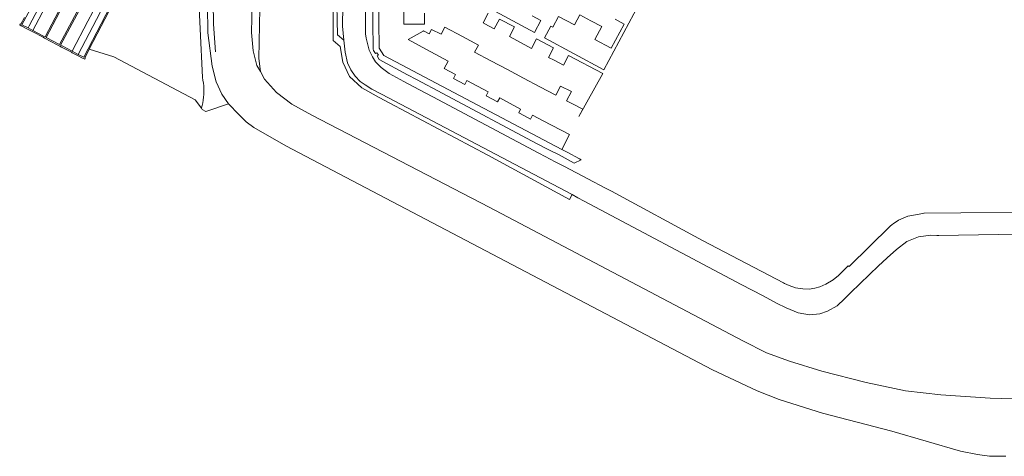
# Model space of a CAD drawing. Header units: metres. Extents: x 247993 to 248761, y 480503 to 480935.
# Tile 2 of 13: x 248295 to 248583, y 480503 to 480631. Entities that reach past the tile are written whole.
import ezdxf

# ---------------------------------------------------------------- set-up
doc = ezdxf.new("R2010")
doc.units = ezdxf.units.M
for name, color, linetype, lineweight in [('B-XX-GR-GRAS-GV', 60, 'Continuous', 13), ('B-XX-GR-GROENVOORZIENING-GV', 80, 'Continuous', 18), ('B-XX-IE-TERREINAFSCHEIDING_KUNSTMATIG_HEKWERK-G', 20, 'IE-TERREINAFSCHEIDING-KUNSTMATIG', 18), ('B-XX-IE-TERREINAFSCHEIDING_KUNSTMATIG_MUUR-GV', 90, 'Continuous', 18), ('B-XX-OG-TERREIN_ERF-GV', 7, 'Continuous', 18), ('B-XX-OG-WATER-GV', 130, 'Continuous', 18), ('B-XX-OG-WATER_SLOOT-GV', 120, 'Continuous', 18), ('B-XX-VH-VERHARDING_GESLOTEN-GV', 252, 'Continuous', 18), ('B-XX-VH-VERHARDING_OPEN-GV', 252, 'Continuous', 18)]:
    doc.layers.add(name, color=color, linetype=linetype, lineweight=lineweight)
doc.linetypes.add('IE-TERREINAFSCHEIDING-KUNSTMATIG', pattern='A,4,[82,NLCS.SHX,S=0.75,R=90,X=0,Y=0],4,-2', length=10)

msp = doc.modelspace()

# ---------------------------------------------------------------- linework, layer by layer
at = {"layer": 'B-XX-GR-GRAS-GV'}
msp.add_lwpolyline([(248365.71, 480641.01), (248366.68, 480647.33), (248370.08, 480654.14), (248375.3, 480660.4), (248377.98, 480663.88), (248380.19, 480666.74), (248376.01, 480668.6), (248372.6, 480664.09), (248370.73, 480661.49), (248368.37, 480658.43), (248366.36, 480655.88), (248364.73, 480653), (248364.42, 480652.52), (248363.17, 480639.98), (248362.89, 480627.05), (248363.31, 480621.63), (248364.45, 480617.36), (248365.46, 480615.59), (248365.04, 480619.38), (248365.41, 480639.05)], close=True, dxfattribs=at)
at = {"layer": 'B-XX-GR-GROENVOORZIENING-GV'}
msp.add_lwpolyline([(248306.8, 480623.53), (248325.71, 480658.85), (248326.43, 480659.97), (248326.51, 480659.93), (248330.76, 480667.8), (248345.78, 480696.57), (248347.47, 480699.42), (248349.42, 480702.22), (248351.83, 480705.4), (248354.78, 480708.42), (248356.9, 480710.48), (248358.29, 480711.41), (248357.44, 480712.78), (248352.93, 480710.02), (248346.3, 480704.51), (248341.08, 480698.13), (248336.08, 480689.42), (248321.5, 480661.88), (248321.73, 480661.72), (248321.48, 480661.09), (248302.89, 480625.57)], close=True, dxfattribs=at)
for points in [[(248359.67, 480695.31), (248359.38, 480696.46), (248358.11, 480701.56), (248356.19, 480699.43), (248353.33, 480695.36), (248350.87, 480690.79), (248348.38, 480685.87), (248345.31, 480679.97), (248343.02, 480675.44), (248343.87, 480675.03), (248345.53, 480674.18), (248344.03, 480671.22), (248341.52, 480672.18), (248340.07, 480669.77), (248338.5, 480666.47), (248315.44, 480622.12)], [(248315.44, 480622.12), (248322.65, 480619.95), (248346.41, 480607.36), (248348.22, 480604.85), (248348.44, 480605.66), (248348.63, 480606.47), (248348.77, 480607.28), (248348.88, 480608.11), (248348.95, 480608.93), (248348.96, 480609.35), (248348.98, 480609.76), (248348.97, 480610.59), (248348.92, 480611.42), (248348.83, 480612.25), (248348.7, 480613.07), (248348.54, 480613.89), (248347.18, 480642.38), (248346.82, 480650.07), (248346.58, 480655.26)], [(248347.18, 480642.38), (248348.54, 480613.89), (248348.7, 480613.07), (248348.83, 480612.25), (248348.92, 480611.42), (248348.97, 480610.59), (248348.98, 480609.76), (248348.96, 480609.35), (248348.95, 480608.93), (248348.88, 480608.11), (248348.77, 480607.28), (248348.63, 480606.47), (248348.44, 480605.66), (248348.22, 480604.85), (248348.48, 480604.49), (248349.52, 480603.92), (248356.2, 480606.19), (248354.23, 480609.03), (248352.53, 480612.55), (248351.41, 480617.14), (248350.12, 480626.95), (248349.98, 480634.96)], [(248386.68, 480633.68), (248386.72, 480624.73), (248388.72, 480622.89), (248389.57, 480618.35), (248391.49, 480614.13), (248395.11, 480610.82), (248400.18, 480608.05), (248403.25, 480606.37), (248431.9, 480591.16), (248455.71, 480578.23), (248456.5, 480579.6), (248400.88, 480608.98), (248398.04, 480610.47), (248396.07, 480611.68), (248394.59, 480612.67), (248393.18, 480614.27), (248391.91, 480616.11), (248390.92, 480618.17), (248390.19, 480621.31), (248389.92, 480623.87), (248389.84, 480624.77), (248388, 480626.36), (248387.92, 480630.5), (248387.63, 480644.62)]]:
    msp.add_lwpolyline(points, dxfattribs=at)
at = {"layer": 'B-XX-IE-TERREINAFSCHEIDING_KUNSTMATIG_HEKWERK-G'}
for points in [[(248318.37, 480663.91), (248309.86, 480648.17), (248298.99, 480627.61)], [(248310.53, 480621.53), (248315.08, 480630.37), (248320.88, 480641.37), (248329.58, 480657.83)]]:
    msp.add_lwpolyline(points, dxfattribs=at)
at = {"layer": 'B-XX-IE-TERREINAFSCHEIDING_KUNSTMATIG_MUUR-GV'}
for points in [[(248321.17, 480661.27), (248302.59, 480625.72), (248302.15, 480625.95), (248298.99, 480627.61), (248297.6, 480628.35), (248295.82, 480629.28), (248320.32, 480674.64)], [(248296.53, 480631.36), (248295.51, 480629.45), (248295.32, 480629.54), (248295.17, 480629.22), (248295.65, 480628.97), (248297.28, 480628.11), (248298.81, 480627.3), (248299.04, 480627.18), (248301.98, 480625.63), (248302.42, 480625.4), (248306.09, 480623.46), (248306.92, 480623.02), (248307.38, 480622.78), (248310.32, 480621.23), (248310.52, 480621.12), (248312.05, 480620.31), (248313.69, 480619.45), (248314.16, 480619.2), (248314.33, 480619.53), (248314.17, 480619.61), (248315.33, 480621.89), (248315.44, 480622.12), (248338.5, 480666.47)], [(248338.17, 480666.6), (248313.86, 480619.77), (248312.23, 480620.63), (248310.53, 480621.53), (248307.55, 480623.11), (248307.1, 480623.35), (248326.03, 480658.69)], [(248325.71, 480658.85), (248306.8, 480623.53), (248302.89, 480625.57), (248321.48, 480661.09)]]:
    msp.add_lwpolyline(points, dxfattribs=at)
at = {"layer": 'B-XX-OG-TERREIN_ERF-GV'}
for points in [[(248399.83, 480652.31), (248400.08, 480630.24), (248400.17, 480622.47), (248401.51, 480620.3), (248421.94, 480609.44), (248453.48, 480592.83), (248455.7, 480597.17), (248448.02, 480601.23), (248444.91, 480602.88), (248444.31, 480601.72), (248442.62, 480602.61), (248440.9, 480603.49), (248441.47, 480604.59), (248438.43, 480606.24), (248435.37, 480607.91), (248434.76, 480606.76), (248433.07, 480607.66), (248431.39, 480608.54), (248432, 480609.71), (248428.9, 480611.34), (248425.8, 480612.98), (248425.18, 480611.82), (248423.51, 480612.7), (248421.82, 480613.6), (248422.42, 480614.75), (248419.17, 480616.47), (248420.32, 480618.68), (248412.69, 480622.69), (248408.67, 480625.01), (248413.01, 480627.44), (248413.07, 480627.48), (248414.77, 480626.6), (248415.48, 480627.93), (248418.26, 480626.49), (248419.33, 480628.57), (248424.46, 480625.88), (248429.13, 480623.35), (248428.01, 480621.23), (248432.79, 480618.71), (248437.59, 480616.18), (248442.34, 480613.67), (248447.12, 480611.15), (248451.78, 480608.7), (248453.12, 480611.28), (248456.31, 480609.79), (248454.86, 480607.07), (248456.85, 480606.03), (248459.63, 480604.61), (248458.5, 480602.49), (248465.44, 480615.07), (248455.43, 480620.3), (248453.95, 480617.48), (248451.24, 480618.9), (248449.62, 480619.75), (248451.1, 480622.57), (248446.14, 480625.19), (248444.61, 480622.36), (248441.63, 480623.97), (248438.2, 480625.82), (248439.72, 480628.64), (248435.27, 480630.95), (248433.74, 480628.11), (248432.12, 480628.97), (248430.49, 480629.83), (248431.97, 480632.66)], [(248413.35, 480632.67), (248413.37, 480629.47), (248407.4, 480629.46), (248407.32, 480638.14)], [(248432.82, 480633.82), (248445.52, 480627), (248447.41, 480630.49), (248444.85, 480631.88)], [(248469.09, 480630.88), (248471.67, 480629.47), (248467.89, 480622.46), (248463.16, 480624.96), (248465.17, 480628.75), (248461.98, 480630.44), (248458.77, 480632.14), (248457.23, 480629.23), (248452.52, 480631.73), (248450.84, 480628.63), (248450.31, 480628.92), (248448.42, 480625.44), (248465.76, 480616.12), (248475.99, 480635.2)]]:
    msp.add_lwpolyline(points, dxfattribs=at)
at = {"layer": 'B-XX-OG-WATER-GV'}
msp.add_lwpolyline([(248351.39, 480654.65), (248351.79, 480629.46), (248352.34, 480621.36)], dxfattribs=at)
at = {"layer": 'B-XX-OG-WATER_SLOOT-GV'}
for points in [[(248352.34, 480621.36), (248351.79, 480629.46), (248351.39, 480654.65)], [(248588.47, 480519.8), (248578.61, 480520.08), (248564.23, 480521.02), (248553.89, 480522.27), (248542.35, 480524.71), (248529.4, 480528.02), (248520.03, 480530.89), (248513.26, 480533.37), (248506.33, 480536.81), (248432.27, 480575.95), (248380.49, 480602.82), (248374.68, 480606.05), (248370.16, 480609.47), (248366.7, 480613.41), (248365.46, 480615.59), (248364.45, 480617.36), (248363.31, 480621.63), (248362.89, 480627.05), (248363.17, 480639.98)], [(248349.98, 480634.96), (248350.12, 480626.95), (248351.41, 480617.14), (248352.53, 480612.55), (248354.23, 480609.03), (248356.2, 480606.19), (248359.13, 480603.04), (248361.32, 480600.94), (248363.53, 480599.27), (248372.85, 480593.92), (248497.54, 480528.33), (248510.52, 480522.25), (248517.01, 480519.72), (248529.58, 480515.73), (248549.91, 480510.41), (248569.89, 480504.61), (248574.89, 480503.59), (248578.38, 480503.08), (248583.18, 480503.09)]]:
    msp.add_lwpolyline(points, dxfattribs=at)
at = {"layer": 'B-XX-VH-VERHARDING_GESLOTEN-GV'}
for points in [[(248298.99, 480627.61), (248309.86, 480648.17), (248318.37, 480663.91), (248316.76, 480664.69), (248297.92, 480628.99), (248297.6, 480628.35)], [(248310.53, 480621.53), (248312.23, 480620.63), (248317.58, 480630.86), (248326.92, 480648.88), (248331.26, 480657.02), (248329.58, 480657.83), (248320.88, 480641.37), (248315.08, 480630.37)]]:
    msp.add_lwpolyline(points, close=True, dxfattribs=at)
for points in [[(248309.86, 480648.17), (248298.99, 480627.61), (248302.15, 480625.95), (248302.59, 480625.72), (248321.17, 480661.27)], [(248326.03, 480658.69), (248307.1, 480623.35), (248307.55, 480623.11), (248310.53, 480621.53), (248315.08, 480630.37), (248320.88, 480641.37)], [(248389.77, 480646.82), (248389.48, 480628.87), (248389.84, 480624.77), (248389.92, 480623.87), (248390.19, 480621.31), (248390.92, 480618.17), (248391.91, 480616.11), (248393.18, 480614.27), (248394.59, 480612.67), (248396.07, 480611.68), (248398.04, 480610.47), (248400.88, 480608.98), (248456.5, 480579.6), (248458.17, 480578.71), (248460.02, 480577.73), (248505.91, 480553.32), (248512.28, 480549.98), (248516.18, 480547.87), (248518.98, 480546.47), (248522.56, 480545.02), (248525.81, 480544.47), (248528.82, 480544.73), (248531.08, 480545.5), (248533.88, 480547.09), (248536.07, 480549.18), (248538.03, 480551.09), (248540.39, 480553.39), (248543.47, 480556.32), (248545.91, 480558.71), (248548.48, 480561.09), (248551.2, 480563.58), (248554.3, 480565.91), (248557.62, 480567.29), (248561.28, 480567.78), (248563.06, 480567.63), (248563.62, 480567.69), (248598.23, 480568.26)], [(248602.06, 480574.6), (248559.28, 480574.18), (248559.26, 480574.18), (248557.81, 480573.92), (248554.58, 480573.29), (248551.8, 480572.16), (248550.23, 480571.11), (248549.96, 480570.87), (248549.38, 480570.37), (248537.44, 480558.61), (248537.1, 480558.81), (248535.9, 480557.54), (248534.31, 480555.98), (248532.72, 480554.67), (248530.59, 480553.4), (248528.89, 480552.63), (248527.39, 480552.21), (248525.77, 480551.94), (248523.88, 480552.03), (248521.73, 480552.36), (248519.89, 480553.04), (248518.5, 480553.62), (248518.24, 480553.79), (248494.62, 480566.17), (248467.97, 480580.67), (248466.3, 480581.53), (248461.11, 480584.23), (248454.27, 480587.82), (248451.6, 480589.22), (248448.59, 480590.8), (248446.8, 480591.74), (248415.8, 480608.17), (248410.08, 480611.24), (248407.33, 480612.72), (248403.07, 480615.01), (248400.69, 480616.81), (248399.13, 480618.49), (248398.2, 480619.92), (248397.19, 480621.87), (248396.72, 480623.76), (248396.32, 480625.37), (248396.2, 480626.62), (248396.04, 480643.1)]]:
    msp.add_lwpolyline(points, dxfattribs=at)
at = {"layer": 'B-XX-VH-VERHARDING_OPEN-GV'}
for points in [[(248320.32, 480674.64), (248295.82, 480629.28), (248297.6, 480628.35), (248297.92, 480628.99), (248316.76, 480664.69)], [(248317.58, 480630.86), (248312.23, 480620.63), (248313.86, 480619.77), (248338.17, 480666.6)], [(248398.17, 480640.59), (248398.31, 480628.58), (248398.39, 480623.66), (248398.41, 480622.1), (248398.48, 480621.8), (248399.09, 480620.92), (248399.46, 480621.1), (248399.92, 480620.41), (248399.57, 480620.18), (248400.19, 480619.12), (248408.4, 480614.68), (248411.09, 480613.27), (248418.79, 480609.17), (248418.79, 480609.17), (248446.11, 480594.52), (248449.74, 480592.72), (248452.68, 480591.21), (248457.13, 480588.8), (248459.16, 480589.83), (248458.64, 480590.11), (248455.02, 480592.01), (248453.48, 480592.83), (248421.94, 480609.44), (248401.51, 480620.3), (248400.17, 480622.47), (248400.08, 480630.24), (248399.83, 480652.31)]]:
    msp.add_lwpolyline(points, dxfattribs=at)

doc.saveas('drawing.dxf')
